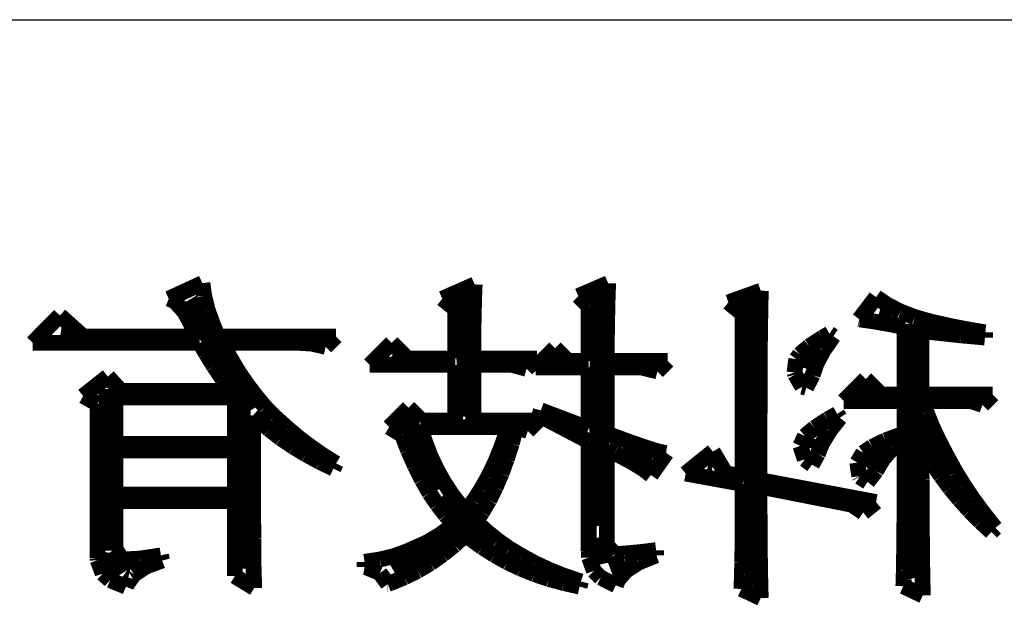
# Model space of a CAD drawing. Extents: x -53 to 531, y -106 to 304.
# Tile 5 of 66: x -39.96 to -33.63, y -94.5 to -90.65. Entities that reach past the tile are written whole.
import ezdxf

# ---------------------------------------------------------------- set-up
doc = ezdxf.new("R2010")
doc.units = 0
doc.layers.add('BOARD_GEOMETRY_SILKSCREEN_B', color=1, linetype='CONTINUOUS')

msp = doc.modelspace()

# ---------------------------------------------------------------- linework, layer by layer
at = {"layer": 'BOARD_GEOMETRY_SILKSCREEN_B'}
msp.add_lwpolyline([(-47.792894, -90.654378), (4.706874, -90.654378), (4.706874, -101.154484)], dxfattribs=at)
for points, const_width in [([(-38.7858, -92.348304), (-39.002208, -92.448126)], 0.1016), ([(-38.774624, -92.429076), (-38.7858, -92.348304)], 0.1016), ([(-37.03574, -92.356178), (-37.24402, -92.448126)], 0.1016), ([(-37.039042, -92.433394), (-37.03574, -92.356178)], 0.1016), ([(-36.177982, -92.348304), (-36.369752, -92.431108)], 0.1016), ([(-36.181284, -92.437712), (-36.177982, -92.348304)], 0.1016), ([(-38.752526, -92.518738), (-38.774624, -92.429076)], 0.1016), ([(-37.106606, -92.415614), (-37.074348, -93.205808)], 0.127), ([(-37.041074, -92.521024), (-37.039042, -92.433394)], 0.1016), ([(-36.369752, -92.431108), (-36.30295, -92.49791)], 0.1016), ([(-36.232592, -92.42933), (-36.238688, -93.909896)], 0.127), ([(-35.197034, -92.396818), (-35.405314, -92.471494)], 0.1016), ([(-35.19805, -92.442284), (-35.197034, -92.396818)], 0.1016), ([(-39.002208, -92.448126), (-38.965124, -92.462604)], 0.1016), ([(-38.965124, -92.462604), (-38.902386, -92.531184)], 0.1016), ([(-38.87724, -92.459302), (-38.461188, -93.157294)], 0.127), ([(-37.24402, -92.448126), (-37.160708, -92.51442)], 0.1016), ([(-36.30295, -92.49791), (-36.30295, -92.848684)], 0.1016), ([(-36.183316, -92.531184), (-36.181284, -92.437712)], 0.1016), ([(-35.405314, -92.471494), (-35.31362, -92.546424)], 0.1016), ([(-35.266122, -92.459302), (-35.233356, -94.287086)], 0.127), ([(-35.200336, -92.56141), (-35.19932, -92.49791)], 0.1016), ([(-35.19932, -92.49791), (-35.19805, -92.442284)], 0.1016), ([(-34.456116, -92.43822), (-34.56432, -92.580206)], 0.1016), ([(-34.381948, -92.488512), (-34.456116, -92.43822)], 0.1016), ([(-34.298636, -92.53093), (-34.381948, -92.488512)], 0.1016), ([(-39.701724, -92.556076), (-39.87673, -92.732098)], 0.1016), ([(-39.552118, -92.690696), (-39.701724, -92.556076)], 0.1016), ([(-38.902386, -92.531184), (-38.863778, -92.602304)], 0.1016), ([(-38.71722, -92.616528), (-38.752526, -92.518738)], 0.1016), ([(-37.160708, -92.51442), (-37.160708, -92.83192)], 0.1016), ([(-37.043106, -92.618814), (-37.041074, -92.521024)], 0.1016), ([(-36.185348, -92.628212), (-36.183316, -92.531184)], 0.1016), ([(-35.31362, -92.546424), (-35.31362, -93.588586)], 0.1016), ([(-35.201352, -92.634308), (-35.200336, -92.56141)], 0.1016), ([(-34.352484, -92.5576), (-34.435796, -92.537026)], 0.127), ([(-34.207196, -92.566236), (-34.298636, -92.53093)], 0.1016), ([(-38.863778, -92.602304), (-38.819074, -92.690696)], 0.1016), ([(-38.685724, -92.690696), (-38.71722, -92.616528)], 0.1016), ([(-37.044122, -92.727018), (-37.043106, -92.618814)], 0.1016), ([(-34.56432, -92.580206), (-34.560002, -92.581222)], 0.1016), ([(-34.560002, -92.581222), (-34.473642, -92.593414)], 0.1016), ([(-34.473642, -92.593414), (-34.377884, -92.609924)], 0.1016), ([(-34.377884, -92.609924), (-34.272728, -92.631006)], 0.1016), ([(-34.22015, -92.607892), (-34.211514, -94.244414)], 0.127), ([(-34.10712, -92.59443), (-34.207196, -92.566236)], 0.1016), ([(-34.097722, -92.596716), (-34.10712, -92.59443)], 0.1016), ([(-33.983422, -92.622624), (-34.097722, -92.596716)], 0.1016), ([(-33.884616, -92.642182), (-33.983422, -92.622624)], 0.1016), ([(-39.635684, -92.6719), (-39.695628, -92.662502)], 0.127), ([(-36.186618, -92.729304), (-36.185348, -92.628212)], 0.1016), ([(-35.202622, -92.71508), (-35.201352, -92.634308)], 0.1016), ([(-34.755836, -92.672408), (-34.799524, -92.697808)], 0.1016), ([(-34.73069, -92.689426), (-34.755836, -92.672408)], 0.1016), ([(-34.272728, -92.631006), (-34.272728, -93.063822)], 0.1016), ([(-34.164524, -92.655898), (-34.135314, -92.6592)], 0.1016), ([(-34.164524, -93.063822), (-34.164524, -92.655898)], 0.1016), ([(-34.135314, -92.6592), (-34.013648, -92.672408)], 0.1016), ([(-34.013648, -92.672408), (-33.910524, -92.683838)], 0.1016), ([(-33.910524, -92.683838), (-33.824418, -92.691204)], 0.1016), ([(-33.756346, -92.66428), (-33.884616, -92.642182)], 0.1016), ([(-33.756346, -92.697808), (-33.756346, -92.66428)], 0.1016), ([(-39.87673, -92.732098), (-38.80231, -92.732098)], 0.1016), ([(-38.819074, -92.690696), (-39.552118, -92.690696)], 0.1016), ([(-38.80231, -92.732098), (-38.76294, -92.799916)], 0.1016), ([(-37.927026, -92.690696), (-38.685724, -92.690696)], 0.1016), ([(-38.660832, -92.732098), (-38.160198, -92.732098)], 0.1016), ([(-38.605714, -92.829888), (-38.660832, -92.732098)], 0.1016), ([(-38.160198, -92.732098), (-38.085522, -92.736416)], 0.1016), ([(-38.085522, -92.736416), (-37.993574, -92.75699)], 0.1016), ([(-37.993574, -92.75699), (-37.927026, -92.690696)], 0.1016), ([(-37.568886, -92.732098), (-37.710618, -92.873576)], 0.1016), ([(-37.46881, -92.83192), (-37.568886, -92.732098)], 0.1016), ([(-37.044122, -92.83192), (-37.044122, -92.727018)], 0.1016), ([(-36.186618, -92.848684), (-36.186618, -92.729304)], 0.1016), ([(-35.203384, -92.806012), (-35.202622, -92.71508)], 0.1016), ([(-34.799524, -92.697808), (-34.885884, -92.753688)], 0.1016), ([(-34.79419, -92.78112), (-34.73069, -92.689426)], 0.1016), ([(-33.824418, -92.691204), (-33.756346, -92.697808)], 0.1016), ([(-38.76294, -92.799916), (-38.711886, -92.882974)], 0.1016), ([(-37.5412, -92.824808), (-37.562028, -92.808298)], 0.127), ([(-36.644326, -92.890594), (-36.519612, -92.765626)], 0.1016), ([(-36.4363, -92.848684), (-36.519612, -92.765626)], 0.1016), ([(-35.203384, -92.90558), (-35.203384, -92.806012)], 0.1016), ([(-34.947352, -92.806012), (-34.969196, -92.835984)], 0.1016), ([(-34.885884, -92.753688), (-34.947352, -92.806012)], 0.1016), ([(-34.870898, -92.7862), (-34.89452, -92.898976)], 0.127), ([(-34.839148, -92.865194), (-34.79419, -92.78112)], 0.1016), ([(-38.551612, -92.92082), (-38.605714, -92.829888)], 0.1016), ([(-37.710618, -92.873576), (-37.160708, -92.873576)], 0.1016), ([(-37.160708, -92.83192), (-37.46881, -92.83192)], 0.1016), ([(-37.160708, -92.873576), (-37.160708, -93.231716)], 0.1016), ([(-36.636198, -92.83192), (-37.044122, -92.83192)], 0.1016), ([(-37.044122, -92.873576), (-36.79444, -92.873576)], 0.1016), ([(-37.044122, -93.231716), (-37.044122, -92.873576)], 0.1016), ([(-36.79444, -92.873576), (-36.702746, -92.898722)], 0.1016), ([(-36.702746, -92.898722), (-36.636198, -92.83192)], 0.1016), ([(-36.517326, -92.84081), (-36.536122, -92.833698)], 0.127), ([(-36.30295, -92.848684), (-36.4363, -92.848684)], 0.1016), ([(-35.79495, -92.848684), (-36.186618, -92.848684)], 0.1016), ([(-35.861752, -92.915232), (-35.79495, -92.848684)], 0.1016), ([(-34.969196, -92.835984), (-34.980626, -92.922598)], 0.1016), ([(-34.86404, -92.939108), (-34.839148, -92.865194)], 0.1016), ([(-38.711886, -92.882974), (-38.65753, -92.963238)], 0.1016), ([(-38.495224, -93.002608), (-38.551612, -92.92082)], 0.1016), ([(-36.644326, -92.890594), (-36.30295, -92.890594)], 0.1016), ([(-36.30295, -92.890594), (-36.30295, -93.282008)], 0.1016), ([(-36.186618, -92.890594), (-35.961574, -92.890594)], 0.1016), ([(-36.186618, -93.315028), (-36.186618, -92.890594)], 0.1016), ([(-35.961574, -92.890594), (-35.861752, -92.915232)], 0.1016), ([(-35.2044, -93.013784), (-35.203384, -92.90558)], 0.1016), ([(-34.980626, -92.922598), (-34.976816, -92.93479)], 0.1016), ([(-34.976816, -92.93479), (-34.930588, -93.013784)], 0.1016), ([(-34.905696, -93.020134), (-34.86404, -92.939108)], 0.1016), ([(-39.393622, -92.948506), (-39.552118, -93.073474)], 0.1016), ([(-39.31031, -93.0402), (-39.393622, -92.948506)], 0.1016), ([(-38.65753, -92.963238), (-38.60292, -93.0402)], 0.1016), ([(-38.438074, -93.077538), (-38.495224, -93.002608)], 0.1016), ([(-34.522918, -92.964), (-34.664142, -93.105478)], 0.1016), ([(-34.422588, -93.063822), (-34.522918, -92.964)], 0.1016), ([(-39.39032, -93.028008), (-39.376604, -94.068138)], 0.127), ([(-38.60292, -93.0402), (-39.31031, -93.0402)], 0.1016), ([(-35.2044, -93.131894), (-35.2044, -93.013784)], 0.1016), ([(-34.930588, -93.013784), (-34.905696, -93.020134)], 0.1016), ([(-34.504376, -93.05671), (-34.542984, -93.033088)], 0.127), ([(-34.272728, -93.063822), (-34.422588, -93.063822)], 0.1016), ([(-33.706816, -93.063822), (-34.164524, -93.063822)], 0.1016), ([(-33.77311, -93.130624), (-33.706816, -93.063822)], 0.1016), ([(-39.552118, -93.073474), (-39.460424, -93.123512)], 0.1016), ([(-39.460424, -93.123512), (-39.460424, -94.11462)], 0.1016), ([(-39.343584, -93.381576), (-39.343584, -93.08211)], 0.1016), ([(-39.343584, -93.08211), (-38.57752, -93.08211)], 0.1016), ([(-38.57752, -93.08211), (-38.57752, -93.381576)], 0.1016), ([(-38.380924, -93.14561), (-38.438074, -93.077538)], 0.1016), ([(-35.205416, -93.257624), (-35.2044, -93.131894)], 0.1016), ([(-34.664142, -93.105478), (-34.272728, -93.105478)], 0.1016), ([(-34.272728, -93.105478), (-34.272728, -93.314012)], 0.1016), ([(-34.156142, -93.105478), (-33.84804, -93.105478)], 0.1016), ([(-34.13125, -93.180408), (-34.156142, -93.105478)], 0.1016), ([(-33.84804, -93.105478), (-33.77311, -93.130624)], 0.1016), ([(-38.539928, -93.148404), (-38.526212, -94.183708)], 0.127), ([(-38.322504, -93.204538), (-38.380924, -93.14561)], 0.1016), ([(-37.460428, -93.148404), (-37.585396, -93.273626)], 0.1016), ([(-37.377624, -93.231716), (-37.460428, -93.148404)], 0.1016), ([(-36.611052, -93.165422), (-36.619434, -93.198696)], 0.1016), ([(-36.30295, -93.282008), (-36.611052, -93.165422)], 0.1016), ([(-34.705798, -93.18879), (-34.76752, -93.22308)], 0.1016), ([(-34.689034, -93.213682), (-34.705798, -93.18879)], 0.1016), ([(-34.161222, -93.205808), (-34.076386, -93.437202), (-34.030412, -93.496638)], 0.127), ([(-34.097722, -93.26372), (-34.13125, -93.180408)], 0.1016), ([(-38.460934, -93.198696), (-38.430708, -93.22562)], 0.1016), ([(-38.459918, -93.362018), (-38.460934, -93.198696)], 0.1016), ([(-38.430708, -93.22562), (-38.35781, -93.286834)], 0.1016), ([(-38.311074, -93.215206), (-38.322504, -93.204538)], 0.1016), ([(-38.236144, -93.283024), (-38.311074, -93.215206)], 0.1016), ([(-37.474144, -93.224604), (-37.254688, -93.668088)], 0.127), ([(-37.160708, -93.231716), (-37.377624, -93.231716)], 0.1016), ([(-36.627816, -93.231716), (-37.044122, -93.231716)], 0.1016), ([(-36.694618, -93.298518), (-36.627816, -93.231716)], 0.1016), ([(-36.619434, -93.198696), (-36.30295, -93.36532)], 0.1016), ([(-35.205416, -93.613478), (-35.205416, -93.257624)], 0.1016), ([(-34.76752, -93.22308), (-34.851594, -93.278198)], 0.1016), ([(-34.755836, -93.29928), (-34.689034, -93.213682)], 0.1016), ([(-38.35781, -93.286834), (-38.282118, -93.345508)], 0.1016), ([(-38.160198, -93.346524), (-38.236144, -93.283024)], 0.1016), ([(-37.585396, -93.273626), (-37.502338, -93.32341)], 0.1016), ([(-37.385752, -93.273626), (-36.819332, -93.273626)], 0.1016), ([(-37.354256, -93.36913), (-37.385752, -93.273626)], 0.1016), ([(-36.831016, -93.307916), (-36.867338, -93.410024)], 0.1016), ([(-36.819332, -93.273626), (-36.831016, -93.307916)], 0.1016), ([(-36.797488, -93.379798), (-36.769294, -93.273626)], 0.1016), ([(-36.769294, -93.273626), (-36.694618, -93.298518)], 0.1016), ([(-36.042854, -93.368114), (-36.186618, -93.315028)], 0.1016), ([(-34.851594, -93.278198), (-34.913824, -93.330522)], 0.1016), ([(-34.804604, -93.381322), (-34.755836, -93.29928)], 0.1016), ([(-34.280094, -93.31579), (-34.395918, -93.358716)], 0.1016), ([(-34.272728, -93.314012), (-34.280094, -93.31579)], 0.1016), ([(-34.05505, -93.355414), (-34.097722, -93.26372)], 0.1016), ([(-38.57752, -93.381576), (-39.343584, -93.381576)], 0.1016), ([(-38.459918, -93.775022), (-38.459918, -93.362018)], 0.1016), ([(-38.282118, -93.345508), (-38.201854, -93.39961)], 0.1016), ([(-38.082982, -93.404436), (-38.160198, -93.346524)], 0.1016), ([(-37.502338, -93.32341), (-37.46373, -93.423232)], 0.1016), ([(-37.31895, -93.462094), (-37.354256, -93.36913)], 0.1016), ([(-36.829746, -93.47962), (-36.797488, -93.379798)], 0.1016), ([(-36.30295, -93.36532), (-36.30295, -94.073218)], 0.1016), ([(-35.931348, -93.406722), (-36.042854, -93.368114)], 0.1016), ([(-34.913824, -93.330522), (-34.943034, -93.394022)], 0.1016), ([(-34.861754, -93.348302), (-34.873692, -93.410278)], 0.127), ([(-34.83102, -93.447108), (-34.804604, -93.381322)], 0.1016), ([(-34.395918, -93.358716), (-34.481008, -93.400118)], 0.1016), ([(-34.34969, -93.4085), (-34.272728, -93.347032)], 0.1016), ([(-34.272728, -93.347032), (-34.272728, -93.734382)], 0.1016), ([(-34.003234, -93.455236), (-34.05505, -93.355414)], 0.1016), ([(-39.343584, -93.706696), (-39.343584, -93.423232)], 0.1016), ([(-39.343584, -93.423232), (-38.57752, -93.423232)], 0.1016), ([(-38.57752, -93.423232), (-38.57752, -93.706696)], 0.1016), ([(-38.201854, -93.39961), (-38.119812, -93.449394)], 0.1016), ([(-38.005004, -93.458538), (-38.082982, -93.404436)], 0.1016), ([(-37.46373, -93.423232), (-37.420042, -93.522038)], 0.1016), ([(-36.867338, -93.410024), (-36.906708, -93.505528)], 0.1016), ([(-36.186618, -93.415104), (-36.135818, -93.439996)], 0.1016), ([(-36.186618, -94.031308), (-36.186618, -93.415104)], 0.1016), ([(-36.135818, -93.439996), (-36.029138, -93.49613)], 0.1016), ([(-35.902392, -93.495114), (-36.085018, -93.411802)], 0.127), ([(-35.853624, -93.430598), (-35.931348, -93.406722)], 0.1016), ([(-35.903154, -93.581474), (-35.803332, -93.439996)], 0.1016), ([(-35.80765, -93.439996), (-35.853624, -93.430598)], 0.1016), ([(-35.803332, -93.439996), (-35.80765, -93.439996)], 0.1016), ([(-35.505136, -93.430598), (-35.680142, -93.571822)], 0.1016), ([(-35.421824, -93.571822), (-35.505136, -93.430598)], 0.1016), ([(-34.943034, -93.394022), (-34.913824, -93.480382)], 0.1016), ([(-34.868104, -93.514926), (-34.83102, -93.447108)], 0.1016), ([(-34.539174, -93.438726), (-34.57702, -93.50121)], 0.1016), ([(-34.481008, -93.400118), (-34.539174, -93.438726)], 0.1016), ([(-34.441892, -93.440504), (-34.525204, -93.523816)], 0.127), ([(-34.412174, -93.480382), (-34.34969, -93.4085)], 0.1016), ([(-34.164524, -93.388688), (-34.14268, -93.42628)], 0.1016), ([(-34.164524, -93.50121), (-34.164524, -93.388688)], 0.1016), ([(-34.14268, -93.42628), (-34.092642, -93.508322)], 0.1016), ([(-38.119812, -93.449394), (-38.033198, -93.49613)], 0.1016), ([(-38.033198, -93.49613), (-37.943536, -93.539818)], 0.1016), ([(-37.927026, -93.506798), (-38.005004, -93.458538)], 0.1016), ([(-37.943536, -93.539818), (-37.927026, -93.506798)], 0.1016), ([(-37.277294, -93.549216), (-37.31895, -93.462094)], 0.1016), ([(-36.906708, -93.505528), (-36.94938, -93.592904)], 0.1016), ([(-36.864036, -93.573092), (-36.829746, -93.47962)], 0.1016), ([(-36.029138, -93.49613), (-35.952176, -93.54312)], 0.1016), ([(-35.506914, -93.532198), (-35.536632, -93.523308)], 0.127), ([(-34.913824, -93.480382), (-34.868104, -93.514926)], 0.1016), ([(-34.57702, -93.50121), (-34.56432, -93.588586)], 0.1016), ([(-34.456116, -93.555312), (-34.412174, -93.480382)], 0.1016), ([(-34.163508, -93.61043), (-34.164524, -93.50121)], 0.1016), ([(-34.092642, -93.508322), (-34.03854, -93.588586)], 0.1016), ([(-33.989518, -93.480382), (-34.003234, -93.455236)], 0.1016), ([(-33.942782, -93.56471), (-33.989518, -93.480382)], 0.1016), ([(-37.420042, -93.522038), (-37.374322, -93.613732)], 0.1016), ([(-37.230812, -93.631512), (-37.277294, -93.549216)], 0.1016), ([(-36.901628, -93.661738), (-36.864036, -93.573092)], 0.1016), ([(-35.952176, -93.54312), (-35.903154, -93.581474)], 0.1016), ([(-35.680142, -93.571822), (-35.31362, -93.638624)], 0.1016), ([(-35.31362, -93.588586), (-35.421824, -93.571822)], 0.1016), ([(-34.511234, -93.625924), (-34.456116, -93.555312)], 0.1016), ([(-33.891728, -93.647006), (-33.942782, -93.56471)], 0.1016), ([(-37.374322, -93.613732), (-37.326316, -93.697298)], 0.1016), ([(-37.178488, -93.710506), (-37.230812, -93.631512)], 0.1016), ([(-36.94938, -93.592904), (-36.995354, -93.674184)], 0.1016), ([(-34.456116, -93.75521), (-35.205416, -93.613478)], 0.1016), ([(-34.56432, -93.588586), (-34.562034, -93.592904)], 0.1016), ([(-34.562034, -93.592904), (-34.511234, -93.625924)], 0.1016), ([(-34.163508, -93.715586), (-34.163508, -93.61043)], 0.1016), ([(-34.03854, -93.588586), (-33.981136, -93.665802)], 0.1016), ([(-37.326316, -93.697298), (-37.275516, -93.771974)], 0.1016), ([(-36.995354, -93.674184), (-37.043106, -93.748098)], 0.1016), ([(-36.942522, -93.74378), (-36.901628, -93.661738)], 0.1016), ([(-35.31362, -93.638624), (-35.31362, -93.787722)], 0.1016), ([(-35.205416, -93.769688), (-35.205416, -93.655134)], 0.1016), ([(-35.205416, -93.655134), (-34.614104, -93.77172)], 0.1016), ([(-33.981136, -93.665802), (-33.919922, -93.739716)], 0.1016), ([(-33.838642, -93.727016), (-33.891728, -93.647006)], 0.1016), ([(-38.57752, -93.706696), (-39.343584, -93.706696)], 0.1016), ([(-39.343584, -93.748098), (-38.57752, -93.748098)], 0.1016), ([(-39.343584, -94.0562), (-39.343584, -93.748098)], 0.1016), ([(-38.57752, -93.748098), (-38.57752, -94.231206)], 0.1016), ([(-37.247576, -93.721174), (-37.02812, -93.950028), (-36.972494, -93.991684)], 0.127), ([(-37.121338, -93.78442), (-37.178488, -93.710506)], 0.1016), ([(-37.043106, -93.748098), (-37.094414, -93.8149)], 0.1016), ([(-36.987226, -93.81998), (-36.942522, -93.74378)], 0.1016), ([(-34.539174, -93.822012), (-34.456116, -93.75521)], 0.1016), ([(-34.272728, -93.734382), (-34.273744, -93.851984)], 0.1016), ([(-34.162238, -93.817694), (-34.163508, -93.715586)], 0.1016), ([(-33.919922, -93.739716), (-33.855152, -93.811598)], 0.1016), ([(-33.781238, -93.80601), (-33.838642, -93.727016)], 0.1016), ([(-38.458902, -93.887798), (-38.459918, -93.775022)], 0.1016), ([(-37.275516, -93.771974), (-37.223192, -93.838522)], 0.1016), ([(-37.094414, -93.8149), (-37.121338, -93.78442)], 0.1016), ([(-37.027612, -93.881194), (-36.987226, -93.81998)], 0.1016), ([(-35.31362, -93.787722), (-35.314636, -93.926914)], 0.1016), ([(-35.2044, -93.878908), (-35.205416, -93.769688)], 0.1016), ([(-34.614104, -93.77172), (-34.539174, -93.822012)], 0.1016), ([(-34.162238, -93.9165), (-34.162238, -93.817694)], 0.1016), ([(-33.855152, -93.811598), (-33.786826, -93.881194)], 0.1016), ([(-33.72104, -93.883226), (-33.781238, -93.80601)], 0.1016), ([(-38.457886, -93.98762), (-38.458902, -93.887798)], 0.1016), ([(-37.223192, -93.838522), (-37.16909, -93.898212)], 0.1016), ([(-36.959794, -93.942916), (-37.027612, -93.881194)], 0.1016), ([(-35.2044, -93.983302), (-35.2044, -93.878908)], 0.1016), ([(-34.273744, -93.851984), (-34.275014, -93.956124)], 0.1016), ([(-33.786826, -93.881194), (-33.71469, -93.946726)], 0.1016), ([(-33.689798, -93.92158), (-33.72104, -93.883226)], 0.1016), ([(-37.116004, -93.913198), (-37.571426, -94.172024)], 0.127), ([(-37.185854, -93.91142), (-37.262816, -93.967808)], 0.1016), ([(-37.16909, -93.898212), (-37.185854, -93.91142)], 0.1016), ([(-36.88842, -94.001082), (-36.959794, -93.942916)], 0.1016), ([(-35.314636, -93.926914), (-35.314636, -94.044516)], 0.1016), ([(-34.161222, -94.012512), (-34.162238, -93.9165)], 0.1016), ([(-33.71469, -93.946726), (-33.689798, -93.92158)], 0.1016), ([(-38.457886, -94.074996), (-38.457886, -93.98762)], 0.1016), ([(-37.346128, -94.016576), (-37.435536, -94.0562)], 0.1016), ([(-37.262816, -93.967808), (-37.346128, -94.016576)], 0.1016), ([(-37.166042, -94.032324), (-37.094414, -93.964506)], 0.1016), ([(-37.094414, -93.964506), (-37.061902, -93.991684)], 0.1016), ([(-37.061902, -93.991684), (-36.987226, -94.045786)], 0.1016), ([(-36.81222, -94.054422), (-36.88842, -94.001082)], 0.1016), ([(-36.217098, -94.153736), (-36.254182, -93.986096)], 0.127), ([(-35.203384, -94.082108), (-35.2044, -93.983302)], 0.1016), ([(-34.275014, -93.956124), (-34.275776, -94.04858)], 0.1016), ([(-34.160206, -94.103698), (-34.161222, -94.012512)], 0.1016), ([(-39.304214, -94.121732), (-39.343584, -94.0562)], 0.1016), ([(-38.457124, -94.14891), (-38.457886, -94.074996)], 0.1016), ([(-37.462714, -94.0689), (-37.552122, -94.10192)], 0.1016), ([(-37.435536, -94.0562), (-37.462714, -94.0689)], 0.1016), ([(-37.241988, -94.092522), (-37.166042, -94.032324)], 0.1016), ([(-36.987226, -94.045786), (-36.90874, -94.095824)], 0.1016), ([(-36.73094, -94.102936), (-36.81222, -94.054422)], 0.1016), ([(-36.30295, -94.073218), (-36.300918, -94.111318)], 0.1016), ([(-36.137342, -94.089474), (-36.186618, -94.031308)], 0.1016), ([(-35.973004, -94.077028), (-36.073842, -94.086426)], 0.1016), ([(-35.86988, -94.064582), (-35.973004, -94.077028)], 0.1016), ([(-35.86988, -94.09811), (-35.86988, -94.064582)], 0.1016), ([(-35.314636, -94.044516), (-35.316922, -94.142306)], 0.1016), ([(-34.275776, -94.04858), (-34.276792, -94.129098)], 0.1016), ([(-39.460424, -94.11462), (-39.459154, -94.128082)], 0.1016), ([(-39.459154, -94.128082), (-39.426896, -94.214696)], 0.1016), ([(-39.247318, -94.179136), (-39.367206, -94.151196), (-39.320978, -94.225618)], 0.127), ([(-39.268654, -94.123002), (-39.304214, -94.121732)], 0.1016), ([(-39.188644, -94.118684), (-39.268654, -94.123002)], 0.1016), ([(-39.082726, -94.102936), (-39.188644, -94.118684)], 0.1016), ([(-39.14902, -94.169738), (-39.044118, -94.13113)], 0.1016), ([(-39.052246, -94.09811), (-39.082726, -94.102936)], 0.1016), ([(-39.044118, -94.13113), (-39.052246, -94.09811)], 0.1016), ([(-37.645848, -94.12478), (-37.743638, -94.139512)], 0.1016), ([(-37.743638, -94.139512), (-37.743638, -94.172786)], 0.1016), ([(-37.552122, -94.10192), (-37.645848, -94.12478)], 0.1016), ([(-37.32022, -94.147894), (-37.241988, -94.092522)], 0.1016), ([(-36.90874, -94.095824), (-36.826698, -94.141798)], 0.1016), ([(-36.826698, -94.141798), (-36.741354, -94.182184)], 0.1016), ([(-36.646612, -94.14891), (-36.73094, -94.102936)], 0.1016), ([(-36.300918, -94.111318), (-36.269676, -94.197678)], 0.1016), ([(-36.069016, -94.14002), (-36.167314, -94.177104)], 0.127), ([(-36.136326, -94.089474), (-36.137342, -94.089474)], 0.1016), ([(-36.073842, -94.086426), (-36.136326, -94.089474)], 0.1016), ([(-36.06292, -94.1959), (-35.981386, -94.143576)], 0.1016), ([(-35.981386, -94.143576), (-35.86988, -94.09811)], 0.1016), ([(-35.316922, -94.142306), (-35.317938, -94.220284)], 0.1016), ([(-35.201352, -94.174818), (-35.203384, -94.082108)], 0.1016), ([(-34.276792, -94.129098), (-34.278316, -94.197424)], 0.1016), ([(-34.15919, -94.193614), (-34.160206, -94.103698)], 0.1016), ([(-39.22522, -94.220538), (-39.14902, -94.169738)], 0.1016), ([(-38.455854, -94.210378), (-38.457124, -94.14891)], 0.1016), ([(-37.743638, -94.172786), (-37.732208, -94.174818)], 0.1016), ([(-37.732208, -94.174818), (-37.644832, -94.211394)], 0.1016), ([(-37.487606, -94.239334), (-37.402516, -94.196916)], 0.1016), ([(-37.402516, -94.196916), (-37.32022, -94.147894)], 0.1016), ([(-36.741354, -94.182184), (-36.651692, -94.218506)], 0.1016), ([(-36.55695, -94.19082), (-36.646612, -94.14891)], 0.1016), ([(-36.46424, -94.227904), (-36.55695, -94.19082)], 0.1016), ([(-36.269676, -94.197678), (-36.225988, -94.240604)], 0.1016), ([(-36.11372, -94.25432), (-36.06292, -94.1959)], 0.1016), ([(-35.200336, -94.262194), (-35.201352, -94.174818)], 0.1016), ([(-34.278316, -94.197424), (-34.278824, -94.253812)], 0.1016), ([(-34.157412, -94.278704), (-34.15919, -94.193614)], 0.1016), ([(-39.426896, -94.214696), (-39.379144, -94.257114)], 0.1016), ([(-39.379144, -94.257114), (-39.277036, -94.299024)], 0.1016), ([(-39.27094, -94.284038), (-39.22522, -94.220538)], 0.1016), ([(-38.57752, -94.231206), (-38.452552, -94.307406)], 0.1016), ([(-38.453822, -94.2594), (-38.455854, -94.210378)], 0.1016), ([(-38.452552, -94.295722), (-38.453822, -94.2594)], 0.1016), ([(-37.644832, -94.211394), (-37.593778, -94.282006)], 0.1016), ([(-37.577522, -94.27591), (-37.487606, -94.239334)], 0.1016), ([(-36.651692, -94.218506), (-36.558982, -94.250002)], 0.1016), ([(-36.558982, -94.250002), (-36.462208, -94.27591)], 0.1016), ([(-36.36645, -94.261178), (-36.46424, -94.227904)], 0.1016), ([(-36.352988, -94.265496), (-36.36645, -94.261178)], 0.1016), ([(-36.361624, -94.299024), (-36.352988, -94.265496)], 0.1016), ([(-36.225988, -94.240604), (-36.128198, -94.290388)], 0.1016), ([(-36.128198, -94.290388), (-36.11372, -94.25432)], 0.1016), ([(-35.317938, -94.220284), (-35.320224, -94.276926)], 0.1016), ([(-35.19805, -94.34322), (-35.200336, -94.262194)], 0.1016), ([(-34.278824, -94.253812), (-34.28111, -94.296484)], 0.1016), ([(-39.277036, -94.299024), (-39.27094, -94.284038)], 0.1016), ([(-38.452552, -94.307406), (-38.452552, -94.295722)], 0.1016), ([(-37.593524, -94.282006), (-37.594032, -94.282006)], 0.1016), ([(-37.593778, -94.282006), (-37.577522, -94.27591)], 0.1016), ([(-36.462208, -94.27591), (-36.361624, -94.299024)], 0.1016), ([(-35.320224, -94.276926), (-35.322002, -94.31401)], 0.1016), ([(-35.322002, -94.31401), (-35.197034, -94.37243)], 0.1016), ([(-34.28111, -94.296484), (-34.156142, -94.35592)], 0.1016), ([(-34.156142, -94.35592), (-34.157412, -94.278704)], 0.1016), ([(-35.197034, -94.37243), (-35.19805, -94.34322)], 0.1016)]:
    msp.add_lwpolyline(points, dxfattribs=dict(at, const_width=const_width))

doc.saveas('drawing.dxf')
